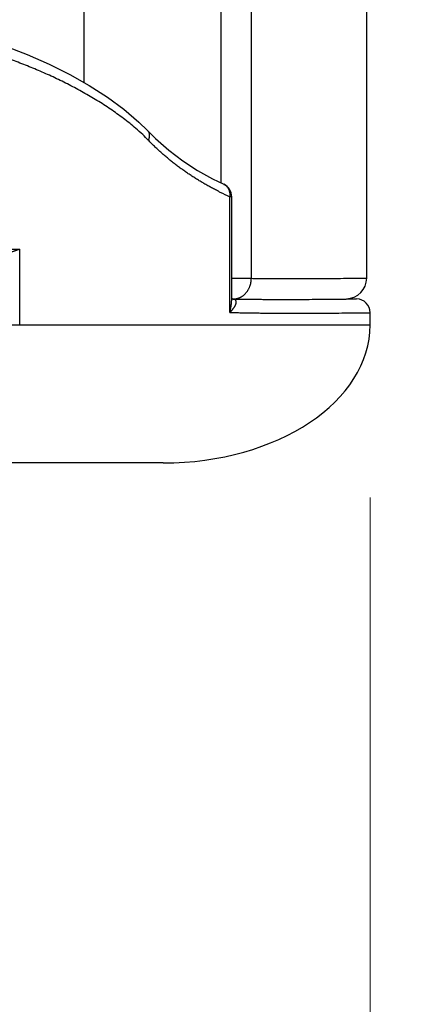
# Model space of a CAD drawing. Header units: millimetres. Extents: x 0 to 1071, y 0 to 742.
# Tile 86 of 127: x 334.97 to 340.66, y 358.75 to 373.02. Entities that reach past the tile are written whole.
import ezdxf

# ---------------------------------------------------------------- set-up
doc = ezdxf.new("R2010")
doc.units = ezdxf.units.MM
doc.header["$LTSCALE"] = 0.454724
doc.layers.add('NoLayerName_001', color=7, linetype='Continuous')
doc.layers.add('NoLayerName_005', color=7, linetype='Continuous')
doc.styles.get("Standard").update_dxf_attribs({"font": 'txt', "bigfont": 'extfont2'})
doc.dimstyles.get("Standard").update_dxf_attribs({"dimtxt": 2.5, "dimasz": 2.5, "dimexe": 1, "dimexo": 1, "dimtad": 1, "dimdec": 3, "dimzin": 0, "dimdsep": 46, "dimtxsty": 'Standard', "dimcen": 2.5, "dimadec": 3, "dimazin": 0, "dimtfac": 0.75, "dimtdec": 3, "dimtmove": 0, "dimatfit": 3, "dimfxl": 1, "dimarcsym": 0})

# ---------------------------------------------------------------- blocks, each defined once
blk = doc.blocks.new('_OPEN30')
at = {"color": 0, "linetype": 'ByBlock', "lineweight": -2}
for p, q in [((-1, 0.267949), (0, 0)), ((0, 0), (-1, -0.267949)), ((0, 0), (-1, 0))]:
    blk.add_line(p, q, dxfattribs=at)
blk = doc.blocks.new('*D141')
at = {"layer": 'Defpoints', "color": 0}
for p in [(425, 422.9), (340.05, 368.6), (425, 343.75)]:
    blk.add_point(p, dxfattribs=at)
at = {"layer": 'NoLayerName_001', "color": 0, "linetype": 'Continuous', "lineweight": 13}
for p, q in [((425, 420.4), (425, 341.25)), ((340.05, 366.1), (340.05, 341.25)), ((343.8, 343.75), (421.25, 343.75))]:
    blk.add_line(p, q, dxfattribs=at)
at = {"layer": 'NoLayerName_001', "color": 0, "lineweight": 13, "xscale": 3.75, "yscale": 3.75, "zscale": 3.75, "rotation": 180}
blk.add_blockref('_OPEN30', (340.05, 343.75), dxfattribs=at)
at = {"layer": 'NoLayerName_001', "color": 0, "lineweight": 13, "xscale": 3.75, "yscale": 3.75, "zscale": 3.75}
blk.add_blockref('_OPEN30', (425, 343.75), dxfattribs=at)
at = {"layer": 'NoLayerName_001', "color": 0, "lineweight": 13, "insert": (382.525, 351.434), "char_height": 8.75, "attachment_point": 5}
blk.add_mtext('\\W0.8000;８５', dxfattribs=at)
blk = doc.blocks.new('*D142')
at = {"layer": 'Defpoints', "color": 0}
for p in [(284, 427.831), (425, 422.9), (284, 325)]:
    blk.add_point(p, dxfattribs=at)
at = {"layer": 'NoLayerName_001', "color": 0, "linetype": 'Continuous', "lineweight": 13}
for p, q in [((284, 425.331), (284, 322.5)), ((425, 420.4), (425, 322.5)), ((421.25, 325), (287.75, 325))]:
    blk.add_line(p, q, dxfattribs=at)
at = {"layer": 'NoLayerName_001', "color": 0, "lineweight": 13, "xscale": 3.75, "yscale": 3.75, "zscale": 3.75, "rotation": 180}
blk.add_blockref('_OPEN30', (284, 325), dxfattribs=at)
at = {"layer": 'NoLayerName_001', "color": 0, "lineweight": 13, "xscale": 3.75, "yscale": 3.75, "zscale": 3.75}
blk.add_blockref('_OPEN30', (425, 325), dxfattribs=at)
at = {"layer": 'NoLayerName_001', "color": 0, "lineweight": 13, "insert": (354.5, 332.063), "char_height": 8.75, "attachment_point": 5}
blk.add_mtext('\\W0.8000;141', dxfattribs=at)

msp = doc.modelspace()

# ---------------------------------------------------------------- linework, layer by layer
at = {"layer": 'NoLayerName_001', "color": 60, "linetype": 'Continuous', "lineweight": 25}
for p, q in [((335.9001, 395.85), (335.9001, 372.112)), ((337.8866, 389.85), (337.8866, 370.6586)), ((338.3269, 389.85), (338.3269, 369.2757)), ((336.8235, 371.416), (336.9398, 371.2998)), ((336.8236, 371.4161), (336.8239, 371.4157)), ((337.9263, 370.6392), (337.9264, 370.6392)), ((338.0137, 368.781), (338.0137, 370.4575)), ((338.0428, 370.4575), (338.0137, 370.4575)), ((338.0428, 368.9826), (338.0428, 370.4575)), ((328.0461, 369.7), (334.9682, 369.7)), ((334.9682, 368.6), (334.9682, 369.7)), ((338.043, 369.2777), (338.3269, 369.2757)), ((339.7045, 368.9802), (339.8536, 368.9776)), ((339.8336, 368.9773), (339.8536, 368.9776)), ((340.0501, 368.6), (340.0501, 368.7776)), ((334.1925, 368.6), (340.0501, 368.6)), ((337.0501, 366.6), (303.6501, 366.6))]:
    msp.add_line(p, q, dxfattribs=at)
for points in [[(332.2994, 373.2217), (332.6926, 373.1631), (333.1547, 373.0806), (333.5883, 372.9876), (333.9957, 372.8846), (334.3786, 372.7717), (334.7385, 372.6495), (335.0772, 372.518), (335.3957, 372.3773), (335.6964, 372.2272), (335.9777, 372.0681), (336.2393, 371.9003), (336.4797, 371.7246), (336.6965, 371.5408), (336.8239, 371.4157)], [(336.9398, 371.2998), (337.1289, 371.133), (337.3335, 370.9777), (337.5476, 370.8386), (337.7652, 370.7177), (337.9263, 370.6392)]]:
    msp.add_lwpolyline(points, dxfattribs=at)
for centre, radius, start, end in [((334.7241, 369.2052), 2.9575, 46.70538, 49.31113), ((335.1336, 369.6393), 2.3607, 43.97431, 46.71511), ((337.8429, 370.4575), 0.1999, 359.9957, 65.26447), ((339.7623, 374.3272), 4.2463, 243.21902, 243.56766), ((339.8411, 374.4887), 4.426, 243.58454, 245.61446), ((339.7001, 369.2794), 0.3, 270.84359, 0), ((338.0614, 369.2102), 0.2345, 269.26867, 281.68377), ((339.8501, 368.7776), 0.2, 0.00002, 88.99993)]:
    msp.add_arc(centre, radius, start, end, dxfattribs=at)
msp.add_ellipse((337.0501, 368.6), major_axis=(3, 0), ratio=0.6666667, start_param=4.712389, end_param=6.2831853, dxfattribs=at)
for points, knots in [([(336.6522, 371.4478), (336.6226, 371.4724), (336.5639, 371.5225), (336.4724, 371.5934), (336.3791, 371.662), (336.284, 371.728), (336.1874, 371.7918), (336.0894, 371.8534), (335.9902, 371.9129), (335.8898, 371.9704), (335.7883, 372.0259), (335.6858, 372.0795), (335.5823, 372.1313), (335.478, 372.1813), (335.3728, 372.2295), (335.2669, 372.2761), (335.1603, 372.3211), (335.0531, 372.3645), (334.9452, 372.4063), (334.8368, 372.4467), (334.7279, 372.4856), (334.6184, 372.523), (334.5085, 372.5591), (334.3981, 372.5938), (334.2873, 372.6271), (334.1761, 372.6592), (334.0645, 372.69), (333.9526, 372.7196), (333.8404, 372.748), (333.7279, 372.7752), (333.6152, 372.8013), (333.5022, 372.8264), (333.389, 372.8504), (333.2755, 372.8733), (333.1619, 372.8953), (333.0482, 372.9163), (332.9342, 372.9363), (332.8201, 372.9555), (332.7059, 372.9738), (332.6296, 372.9853), (332.5915, 372.9911)], [0, 0, 0, 0, 0.1156683, 0.2313806, 0.347141, 0.4629279, 0.5786975, 0.6944236, 0.8101227, 0.9258092, 1.0414915, 1.157173, 1.2728575, 1.3885479, 1.5042427, 1.6199366, 1.7356226, 1.8513033, 1.9669831, 2.0826644, 2.1983478, 2.3140335, 2.4297252, 2.5454264, 2.6611392, 2.7768639, 2.8925997, 3.0083441, 3.1240934, 3.2398426, 3.3555856, 3.4713159, 3.5870344, 3.7027442, 3.8184481, 3.9341477, 4.0498439, 4.1655368, 4.2812257, 4.3969093, 4.3969093, 4.3969093, 4.3969093]), ([(336.8239, 371.4157), (336.825, 371.4145), (336.8272, 371.4121), (336.8301, 371.4082), (336.8329, 371.4042), (336.8354, 371.4001), (336.8377, 371.3958), (336.8398, 371.3914), (336.8416, 371.3869), (336.8432, 371.3823), (336.8445, 371.3776), (336.8456, 371.3729), (336.8465, 371.3681), (336.8472, 371.3633), (336.8477, 371.3585), (336.848, 371.3537), (336.8481, 371.3488), (336.8481, 371.344), (336.8478, 371.3391), (336.8474, 371.3343), (336.8469, 371.3295), (336.8462, 371.3247), (336.8454, 371.3199), (336.8444, 371.3152), (336.8433, 371.3105), (336.8421, 371.3058), (336.8408, 371.3011), (336.8393, 371.2965), (336.8378, 371.2919), (336.8361, 371.2874), (336.8344, 371.2829), (336.8331, 371.2799), (336.8325, 371.2784)], [0, 0, 0, 0, 0.00483519, 0.00968187, 0.01453867, 0.01940283, 0.02427047, 0.0291368, 0.03399662, 0.03884965, 0.04369974, 0.04854938, 0.05339961, 0.05825008, 0.06309926, 0.06794462, 0.07278614, 0.07762647, 0.08246748, 0.0873102, 0.09215487, 0.09700098, 0.10184733, 0.10669223, 0.11153526, 0.11637693, 0.12121752, 0.12605709, 0.13089547, 0.13573229, 0.14056698, 0.14539879, 0.14539879, 0.14539879, 0.14539879]), ([(337.849, 370.5363), (337.8303, 370.546), (337.7927, 370.565), (337.737, 370.5949), (337.6817, 370.6255), (337.627, 370.657), (337.5727, 370.6893), (337.5189, 370.7226), (337.4656, 370.7567), (337.413, 370.7917), (337.3609, 370.8275), (337.3094, 370.8643), (337.2585, 370.9019), (337.2082, 370.9404), (337.1587, 370.9797), (337.1098, 371.0199), (337.0616, 371.0609), (337.0142, 371.1027), (336.9675, 371.1454), (336.9217, 371.1889), (336.8765, 371.2331), (336.8472, 371.2634), (336.8325, 371.2784)], [0, 0, 0, 0, 0.0631571, 0.1263291, 0.189514, 0.2527104, 0.3159173, 0.3791343, 0.4423615, 0.5055995, 0.5688496, 0.6321131, 0.6953869, 0.7586653, 0.8219428, 0.8852147, 0.9484764, 1.0117238, 1.0749536, 1.1381628, 1.2013489, 1.2645103, 1.2645103, 1.2645103, 1.2645103]), ([(337.9264, 370.6392), (337.9289, 370.6379), (337.9341, 370.6355), (337.9415, 370.6311), (337.9487, 370.6264), (337.9555, 370.6212), (337.9621, 370.6156), (337.9683, 370.6097), (337.9741, 370.6033), (337.9796, 370.5967), (337.9846, 370.5898), (337.9893, 370.5826), (337.9936, 370.5751), (337.9975, 370.5675), (338.001, 370.5596), (338.0041, 370.5515), (338.0068, 370.5433), (338.0092, 370.5349), (338.0111, 370.5265), (338.0127, 370.5179), (338.0139, 370.5093), (338.0148, 370.5006), (338.0153, 370.492), (338.0154, 370.4833), (338.0152, 370.4746), (338.0147, 370.466), (338.014, 370.4603), (338.0137, 370.4575)], [0, 0, 0, 0, 0.00855861, 0.01713951, 0.02573686, 0.03434311, 0.04294957, 0.0515469, 0.0601304, 0.06870731, 0.07728504, 0.0858691, 0.09446325, 0.10306976, 0.11169035, 0.12032772, 0.12898308, 0.1376557, 0.1463431, 0.15504129, 0.16374493, 0.17244756, 0.18114172, 0.1898192, 0.19847111, 0.20708813, 0.21566061, 0.21566061, 0.21566061, 0.21566061]), ([(334.5501, 369.6), (334.5558, 369.6001), (334.5673, 369.6002), (334.5846, 369.6011), (334.6018, 369.6026), (334.619, 369.6045), (334.6361, 369.6068), (334.6532, 369.6095), (334.6703, 369.6126), (334.6872, 369.6159), (334.7041, 369.6194), (334.721, 369.6232), (334.7378, 369.6273), (334.7545, 369.6315), (334.7712, 369.6359), (334.7878, 369.6405), (334.8044, 369.6453), (334.821, 369.6502), (334.8375, 369.6552), (334.854, 369.6604), (334.8704, 369.6657), (334.8868, 369.6712), (334.9032, 369.6768), (334.9195, 369.6824), (334.9358, 369.6882), (334.952, 369.694), (334.9628, 369.698), (334.9682, 369.7)], [0, 0, 0, 0, 0.01726472, 0.03453493, 0.05181698, 0.06911225, 0.08641768, 0.1037263, 0.12102782, 0.13831518, 0.15559158, 0.17286081, 0.19012594, 0.20738933, 0.22465274, 0.24191732, 0.25918369, 0.27645217, 0.29372287, 0.31099565, 0.32827021, 0.34554604, 0.36282245, 0.38009859, 0.39737346, 0.41464589, 0.43191461, 0.43191461, 0.43191461, 0.43191461]), ([(338.206, 369.0242), (338.2098, 369.0272), (338.2174, 369.0329), (338.2282, 369.0425), (338.2386, 369.0525), (338.2484, 369.063), (338.2578, 369.0741), (338.2666, 369.0857), (338.2748, 369.0976), (338.2825, 369.11), (338.2895, 369.1227), (338.296, 369.1357), (338.3019, 369.149), (338.3071, 369.1625), (338.3117, 369.1762), (338.3157, 369.1901), (338.3191, 369.2042), (338.3219, 369.2184), (338.3241, 369.2326), (338.3256, 369.247), (338.3266, 369.2613), (338.3267, 369.2709), (338.3269, 369.2757)], [0, 0, 0, 0, 0.0143406, 0.02871495, 0.04312521, 0.05757063, 0.07204793, 0.08655167, 0.10107466, 0.11560835, 0.13014313, 0.14466878, 0.15917926, 0.17367666, 0.1881625, 0.20263678, 0.21709817, 0.23154421, 0.2459715, 0.2603759, 0.2747527, 0.28909683, 0.28909683, 0.28909683, 0.28909683]), ([(338.3269, 369.2757), (338.3534, 369.2753), (338.4065, 369.2746), (338.4862, 369.2738), (338.5659, 369.2731), (338.6509, 369.2725), (338.7412, 369.272), (338.8368, 369.2717), (338.9058, 369.2717), (338.9802, 369.2717), (339.0652, 369.2718), (339.1874, 369.2721), (339.3202, 369.2728), (339.4636, 369.2737), (339.6229, 369.2751), (339.7876, 369.2768), (339.9151, 369.2783), (339.9841, 369.2792), (340.0001, 369.2794)], [0, 0, 0, 0, 0.0796792, 0.1593586, 0.239038, 0.3187176, 0.4143329, 0.5099481, 0.6055632, 0.621499, 0.7330499, 0.8605366, 0.9880233, 1.1314458, 1.290804, 1.4660981, 1.6254556, 1.6732638, 1.6732638, 1.6732638, 1.6732638]), ([(338.1089, 368.9805), (338.1107, 368.9809), (338.1142, 368.9816), (338.1194, 368.9829), (338.1245, 368.9843), (338.1297, 368.9858), (338.1348, 368.9874), (338.1399, 368.9891), (338.1449, 368.9909), (338.1499, 368.9929), (338.1549, 368.9949), (338.1598, 368.9971), (338.1647, 368.9994), (338.1695, 369.0017), (338.1743, 369.0042), (338.179, 369.0068), (338.1836, 369.0095), (338.1882, 369.0122), (338.1928, 369.0151), (338.1973, 369.0181), (338.2017, 369.0211), (338.2046, 369.0232), (338.206, 369.0242)], [0, 0, 0, 0, 0.00534678, 0.01069385, 0.01604242, 0.02139373, 0.02674907, 0.03210945, 0.03747461, 0.04284398, 0.04821686, 0.05359252, 0.05897014, 0.06434886, 0.06972774, 0.07510582, 0.0804821, 0.08585551, 0.09122499, 0.09658943, 0.10194774, 0.10729877, 0.10729877, 0.10729877, 0.10729877]), ([(338.0137, 368.781), (338.0146, 368.7843), (338.0163, 368.7909), (338.0188, 368.8009), (338.0212, 368.8109), (338.0235, 368.8209), (338.0256, 368.8309), (338.0277, 368.8409), (338.0297, 368.851), (338.0315, 368.8612), (338.0332, 368.8713), (338.0348, 368.8815), (338.0363, 368.8916), (338.0376, 368.9018), (338.0388, 368.912), (338.0398, 368.9223), (338.0407, 368.9325), (338.0415, 368.9427), (338.0421, 368.953), (338.0425, 368.9633), (338.0428, 368.9735), (338.0428, 368.9804), (338.0428, 368.9838)], [0, 0, 0, 0, 0.01025543, 0.0205099, 0.03076544, 0.04102405, 0.05128781, 0.06155834, 0.07183478, 0.0821154, 0.09239865, 0.10268312, 0.11296756, 0.12325087, 0.13353215, 0.14381067, 0.15408588, 0.16435744, 0.1746252, 0.18488924, 0.19514984, 0.20540755, 0.20540755, 0.20540755, 0.20540755]), ([(338.0137, 368.781), (338.015, 368.7822), (338.0176, 368.7846), (338.0214, 368.7883), (338.0252, 368.792), (338.0289, 368.7958), (338.0326, 368.7996), (338.0363, 368.8034), (338.04, 368.8073), (338.0436, 368.8112), (338.0471, 368.8151), (338.0506, 368.8191), (338.0541, 368.8231), (338.0575, 368.8272), (338.0609, 368.8313), (338.0642, 368.8355), (338.0675, 368.8397), (338.0707, 368.8439), (338.0739, 368.8482), (338.077, 368.8525), (338.08, 368.8569), (338.0829, 368.8614), (338.0858, 368.8659), (338.0885, 368.8705), (338.0911, 368.8751), (338.0936, 368.8798), (338.096, 368.8845), (338.0982, 368.8894), (338.1003, 368.8942), (338.1022, 368.8992), (338.1039, 368.9042), (338.1054, 368.9093), (338.1067, 368.9145), (338.1076, 368.9198), (338.1081, 368.9251), (338.1083, 368.9305), (338.1079, 368.9358), (338.1071, 368.9411), (338.1056, 368.9462), (338.1035, 368.9512), (338.1015, 368.9541), (338.1005, 368.9556)], [0, 0, 0, 0, 0.00530521, 0.01061017, 0.01591498, 0.02121979, 0.02652479, 0.03183024, 0.03713643, 0.04244372, 0.0477525, 0.05306323, 0.05837644, 0.06369269, 0.06901262, 0.07433692, 0.07966633, 0.08500025, 0.09033622, 0.09567193, 0.10100545, 0.10633531, 0.1116605, 0.11698051, 0.12229542, 0.12760591, 0.13291331, 0.13821963, 0.14352765, 0.14883917, 0.15415155, 0.15946494, 0.16478478, 0.17012262, 0.17549093, 0.18086765, 0.18622513, 0.191554, 0.19686805, 0.20219145, 0.20751753, 0.20751753, 0.20751753, 0.20751753]), ([(338.048, 368.9766), (338.0778, 368.9761), (338.1373, 368.975), (338.2266, 368.9737), (338.3158, 368.9726), (338.4051, 368.9717), (338.4944, 368.971), (338.5837, 368.9705), (338.7027, 368.9701), (338.8515, 368.9699), (339.0301, 368.9703), (339.2086, 368.9711), (339.3872, 368.9724), (339.5955, 368.9743), (339.7443, 368.9762), (339.8336, 368.9773)], [0, 0, 0, 0, 0.0892797, 0.1785595, 0.2678398, 0.3571205, 0.4464016, 0.5356831, 0.6249646, 0.803527, 0.9820882, 1.160649, 1.3392098, 1.5177705, 1.7856105, 1.7856105, 1.7856105, 1.7856105]), ([(338.1005, 368.9556), (338.0994, 368.957), (338.0973, 368.9598), (338.0933, 368.9634), (338.089, 368.9665), (338.0843, 368.9691), (338.0794, 368.9712), (338.0743, 368.9728), (338.0691, 368.9742), (338.0639, 368.9752), (338.0586, 368.9759), (338.0533, 368.9764), (338.0498, 368.9765), (338.048, 368.9765)], [0, 0, 0, 0, 0.005325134, 0.010655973, 0.015984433, 0.02129954, 0.026621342, 0.03195548, 0.037286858, 0.042607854, 0.047924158, 0.053237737, 0.058546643, 0.058546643, 0.058546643, 0.058546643]), ([(338.0137, 368.781), (338.0322, 368.7806), (338.0693, 368.7796), (338.1309, 368.7783), (338.1988, 368.7769), (338.2729, 368.7756), (338.3469, 368.7745), (338.4209, 368.7734), (338.495, 368.7726), (338.5752, 368.7718), (338.6616, 368.7711), (338.7542, 368.7706), (338.8529, 368.7702), (338.9331, 368.7701), (339.0195, 368.77), (339.1121, 368.7701), (339.2355, 368.7705), (339.3713, 368.7711), (339.5194, 368.7721), (339.686, 368.7735), (339.8649, 368.7753), (339.9884, 368.7768), (340.0501, 368.7776)], [0, 0, 0, 0, 0.0555395, 0.1110792, 0.1851323, 0.2591856, 0.3332391, 0.4072926, 0.4813459, 0.555399, 0.6479651, 0.7405311, 0.8330971, 0.9441763, 0.9812027, 1.0922818, 1.221874, 1.3514662, 1.4995715, 1.6661899, 1.8513215, 2.0364531, 2.0364531, 2.0364531, 2.0364531])]:
    msp.add_open_spline(points, degree=3, knots=knots, dxfattribs=at)
at = {"layer": 'NoLayerName_005', "color": 60, "linetype": 'Continuous', "lineweight": 25}
msp.add_line((340.0001, 369.2794), (340.0001, 389.85), dxfattribs=at)

# ---------------------------------------------------------------- dimensions: what is measured, and where the dimension line sits
at = {"layer": 'NoLayerName_001', "color": 3, "linetype": 'Continuous', "lineweight": 13}
dim = msp.add_linear_dim(base=(284, 325), p1=(425, 422.9), p2=(284, 427.8308), angle=180, text='\\W0.8000;<>', dimstyle='Standard', override={"dimtxt": 8.75, "dimasz": 3.75, "dimexe": 2.5, "dimexo": 2.5, "dimgap": 2.5, "dimzin": 8, "dimblk": 'OPEN30', "dimclrd": 0, "dimclre": 0, "dimclrt": 0, "dimtp": 0, "dimtm": 0, "dimlwd": 13, "dimlwe": 13}, dxfattribs=at)
dim.commit()
dim.dimension.update_dxf_attribs({"geometry": '*D142', "text_midpoint": (354.5, 325), "dimtype": 160})
dim = msp.add_linear_dim(base=(425, 343.75), p1=(340.0501, 368.6), p2=(425, 422.9), text='\\W0.8000;８５', dimstyle='Standard', override={"dimtxt": 8.75, "dimasz": 3.75, "dimexe": 2.5, "dimexo": 2.5, "dimgap": 2.5, "dimzin": 8, "dimblk": 'OPEN30', "dimclrd": 0, "dimclre": 0, "dimclrt": 0, "dimtp": 0, "dimtm": 0, "dimlwd": 13, "dimlwe": 13}, dxfattribs=at)
dim.commit()
dim.dimension.update_dxf_attribs({"geometry": '*D141', "text_midpoint": (382.525, 343.75), "dimtype": 160})

doc.saveas('drawing.dxf')
